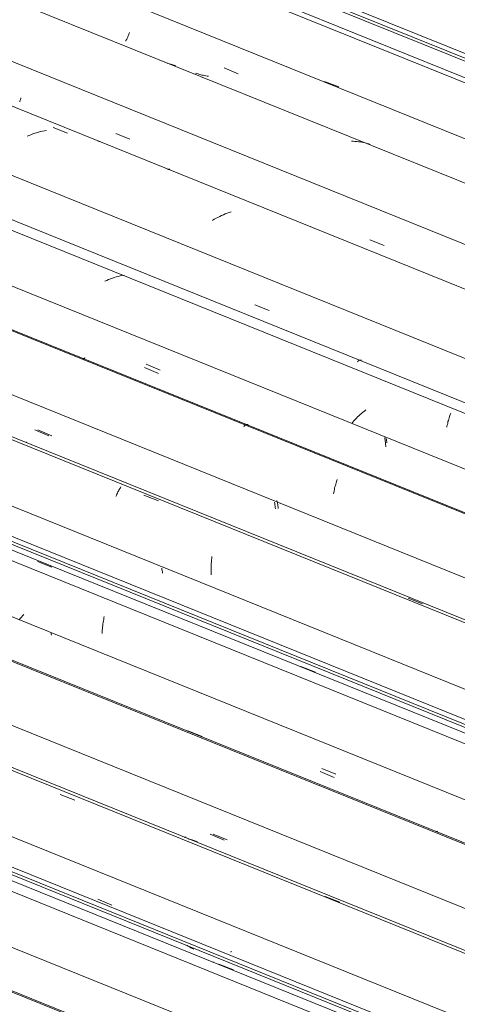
# Model space of a CAD drawing. Header units: metres. Extents: x -16.8 to 29.9, y -11.9 to 37.1.
# Tile 51 of 202: x 6.944 to 7.452, y -1.926 to -0.783. Entities that reach past the tile are written whole.
import ezdxf

# ---------------------------------------------------------------- set-up
doc = ezdxf.new("R2010")
doc.units = ezdxf.units.M
doc.layers.add('A-GLAZ-CWMG', color=7, linetype='Continuous', lineweight=5)

# ---------------------------------------------------------------- blocks, each defined once
blk = doc.blocks.new('FP_379-ISO_03')
at = {"layer": 'A-GLAZ-CWMG'}
blk.add_line((-13.3751, -1.9099), (-17.0044, -0.4432), dxfattribs=at)
at = {"layer": 'A-GLAZ-CWMG', "color": 9, "true_color": 0xc0c0c0}
blk.add_line((-16.1444, -0.8549), (-16.1279, -0.8612), dxfattribs=at)
blk = doc.blocks.new('FP_380-ISO_03')
at = {"layer": 'A-GLAZ-CWMG', "color": 9, "true_color": 0xc0c0c0}
for p, q in [((-16.3719, -0.801), (-16.3716, -0.8001)), ((-16.3716, -0.8001), (-16.3713, -0.7991)), ((-16.3713, -0.7991), (-16.371, -0.7982)), ((-16.3752, -0.808), (-16.3749, -0.8075)), ((-16.3749, -0.8075), (-16.3746, -0.8069)), ((-16.3746, -0.8069), (-16.3742, -0.8063)), ((-16.3742, -0.8063), (-16.3739, -0.8057)), ((-16.3739, -0.8057), (-16.3736, -0.805)), ((-16.3736, -0.805), (-16.3732, -0.8043)), ((-16.3732, -0.8043), (-16.3729, -0.8035)), ((-16.3729, -0.8035), (-16.3726, -0.8027)), ((-16.3726, -0.8027), (-16.3722, -0.8019)), ((-16.3722, -0.8019), (-16.3719, -0.801)), ((-16.2927, -0.8457), (-16.2942, -0.8452)), ((-16.2912, -0.8462), (-16.2927, -0.8457)), ((-16.261, -0.8393), (-16.2448, -0.8461)), ((-16.2897, -0.8467), (-16.2912, -0.8462)), ((-16.2882, -0.8471), (-16.2897, -0.8467)), ((-16.2867, -0.8475), (-16.2882, -0.8471)), ((-16.2852, -0.8478), (-16.2867, -0.8475)), ((-16.2837, -0.8481), (-16.2852, -0.8478)), ((-16.2821, -0.8484), (-16.2837, -0.8481)), ((-16.2806, -0.8486), (-16.2821, -0.8484)), ((-16.279, -0.8488), (-16.2806, -0.8486)), ((-16.0371, -0.949), (-16.0369, -0.9491))]:
    blk.add_line(p, q, dxfattribs=at)
blk = doc.blocks.new('FP_381-ISO_03')
at = {"layer": 'A-GLAZ-CWMG'}
blk.add_line((-13.4322, -2.0035), (-17.1256, -0.5108), dxfattribs=at)
at = {"layer": 'A-GLAZ-CWMG', "color": 9, "true_color": 0xc0c0c0}
for p, q in [((-16.3246, -0.8344), (-16.3266, -0.834)), ((-16.3227, -0.8349), (-16.3246, -0.8344)), ((-16.3207, -0.8355), (-16.3227, -0.8349)), ((-16.3188, -0.8361), (-16.3207, -0.8355)), ((-16.3169, -0.8368), (-16.3188, -0.8361)), ((-16.1112, -0.9244), (-16.1133, -0.9244)), ((-16.1092, -0.9245), (-16.1112, -0.9244)), ((-16.1071, -0.9247), (-16.1092, -0.9245)), ((-16.1051, -0.9249), (-16.1071, -0.9247)), ((-16.1031, -0.9251), (-16.1051, -0.9249)), ((-16.1011, -0.9255), (-16.1031, -0.9251)), ((-16.0991, -0.9259), (-16.1011, -0.9255)), ((-16.0971, -0.9263), (-16.0991, -0.9259)), ((-16.0951, -0.9268), (-16.0971, -0.9263)), ((-16.0932, -0.9274), (-16.0951, -0.9268)), ((-16.0913, -0.928), (-16.0932, -0.9274))]:
    blk.add_line(p, q, dxfattribs=at)
blk = doc.blocks.new('FP_382-ISO_03')
at = {"layer": 'A-GLAZ-CWMG', "color": 9, "true_color": 0xc0c0c0}
for p, q in [((-16.4983, -0.8786), (-16.498, -0.8778)), ((-16.498, -0.8778), (-16.4977, -0.8769)), ((-16.4977, -0.8769), (-16.4974, -0.876)), ((-16.4974, -0.876), (-16.4971, -0.8751)), ((-16.4971, -0.8751), (-16.4968, -0.8741)), ((-16.4062, -0.9244), (-16.4075, -0.9242)), ((-16.4047, -0.9246), (-16.4062, -0.9244)), ((-16.3868, -0.9152), (-16.3706, -0.922)), ((-16.0917, -1.0387), (-16.0754, -1.0455))]:
    blk.add_line(p, q, dxfattribs=at)
blk = doc.blocks.new('FP_383-ISO_03')
at = {"layer": 'A-GLAZ-CWMG'}
blk.add_line((-10.974, -3.12), (-17.2546, -0.5817), dxfattribs=at)
at = {"layer": 'A-GLAZ-CWMG', "color": 9, "true_color": 0xc0c0c0}
for p, q in [((-16.4786, -0.9144), (-16.4808, -0.9151)), ((-16.4763, -0.9137), (-16.4786, -0.9144)), ((-16.4741, -0.9131), (-16.4763, -0.9137)), ((-16.4718, -0.9126), (-16.4741, -0.9131)), ((-16.4696, -0.9121), (-16.4718, -0.9126)), ((-16.4673, -0.9117), (-16.4696, -0.9121)), ((-16.4596, -0.9085), (-16.4428, -0.9151)), ((-16.4874, -0.9177), (-16.4896, -0.9186)), ((-16.4852, -0.9168), (-16.4874, -0.9177)), ((-16.483, -0.9159), (-16.4852, -0.9168)), ((-16.4808, -0.9151), (-16.483, -0.9159)), ((-16.3262, -0.9573), (-16.3257, -0.9571)), ((-16.3257, -0.9571), (-16.3252, -0.957)), ((-16.3252, -0.957), (-16.3247, -0.9569)), ((-16.3247, -0.9569), (-16.3243, -0.9569)), ((-16.3243, -0.9569), (-16.3239, -0.957)), ((-16.2724, -1.015), (-16.2744, -1.0162)), ((-16.2703, -1.0138), (-16.2724, -1.015)), ((-16.2682, -1.0127), (-16.2703, -1.0138)), ((-16.2661, -1.0116), (-16.2682, -1.0127)), ((-16.264, -1.0106), (-16.2661, -1.0116)), ((-16.2618, -1.0096), (-16.264, -1.0106)), ((-16.2597, -1.0087), (-16.2618, -1.0096)), ((-16.2575, -1.0079), (-16.2597, -1.0087)), ((-16.2553, -1.007), (-16.2575, -1.0079)), ((-16.253, -1.0063), (-16.2553, -1.007))]:
    blk.add_line(p, q, dxfattribs=at)
blk = doc.blocks.new('FP_384-ISO_03')
at = {"layer": 'A-GLAZ-CWMG', "color": 9, "true_color": 0xc0c0c0}
blk.add_line((-16.2252, -1.1142), (-16.2089, -1.121), dxfattribs=at)
blk = doc.blocks.new('FP_385-ISO_03')
at = {"layer": 'A-GLAZ-CWMG'}
blk.add_line((-11.1082, -3.1975), (-17.3873, -0.6599), dxfattribs=at)
at = {"layer": 'A-GLAZ-CWMG', "color": 9, "true_color": 0xc0c0c0}
for p, q in [((-16.3972, -1.086), (-16.3993, -1.0869)), ((-16.395, -1.085), (-16.3972, -1.086)), ((-16.3928, -1.0842), (-16.395, -1.085)), ((-16.3906, -1.0833), (-16.3928, -1.0842)), ((-16.3884, -1.0826), (-16.3906, -1.0833)), ((-16.3862, -1.0819), (-16.3884, -1.0826)), ((-16.3839, -1.0813), (-16.3862, -1.0819)), ((-16.3816, -1.0807), (-16.3839, -1.0813)), ((-16.3794, -1.0802), (-16.3816, -1.0807)), ((-16.3771, -1.0797), (-16.3794, -1.0802)), ((-16.1065, -1.1803), (-16.1059, -1.1799)), ((-16.1059, -1.1799), (-16.1054, -1.1795)), ((-16.1054, -1.1795), (-16.105, -1.1792)), ((-16.105, -1.1792), (-16.1045, -1.1789)), ((-16.1045, -1.1789), (-16.104, -1.1787)), ((-16.104, -1.1787), (-16.1036, -1.1786)), ((-16.1036, -1.1786), (-16.1031, -1.1785)), ((-16.1031, -1.1785), (-16.1027, -1.1784)), ((-16.1027, -1.1784), (-16.1023, -1.1784)), ((-16.1023, -1.1784), (-16.1019, -1.1785)), ((-16.1019, -1.1785), (-16.1016, -1.1786)), ((-16.0003, -1.247), (-15.9999, -1.2455)), ((-15.9999, -1.2455), (-15.9994, -1.2441)), ((-15.9994, -1.2441), (-15.9989, -1.2428)), ((-15.9989, -1.2428), (-15.9985, -1.2415)), ((-15.9985, -1.2415), (-15.998, -1.2402)), ((-16.0026, -1.2564), (-16.0023, -1.2547)), ((-16.0023, -1.2547), (-16.0019, -1.2531)), ((-16.0019, -1.2531), (-16.0015, -1.2515)), ((-16.0015, -1.2515), (-16.0012, -1.2499)), ((-16.0012, -1.2499), (-16.0007, -1.2484)), ((-16.0007, -1.2484), (-16.0003, -1.247))]:
    blk.add_line(p, q, dxfattribs=at)
blk = doc.blocks.new('FP_386-ISO_03')
at = {"layer": 'A-GLAZ-CWMG', "color": 9, "true_color": 0xc0c0c0}
for p, q in [((-16.4248, -1.1765), (-16.4246, -1.1765)), ((-16.4246, -1.1765), (-16.4244, -1.1765)), ((-16.4244, -1.1765), (-16.4242, -1.1764)), ((-16.3533, -1.1872), (-16.3371, -1.194)), ((-16.0744, -1.2697), (-16.0746, -1.2684)), ((-16.0741, -1.2711), (-16.0744, -1.2697)), ((-16.0739, -1.2725), (-16.0741, -1.2711)), ((-16.0738, -1.2739), (-16.0739, -1.2725)), ((-16.0736, -1.2752), (-16.0738, -1.2739)), ((-16.0735, -1.2766), (-16.0736, -1.2752)), ((-16.0734, -1.2779), (-16.0735, -1.2766)), ((-16.0733, -1.2793), (-16.0734, -1.2779))]:
    blk.add_line(p, q, dxfattribs=at)
blk = doc.blocks.new('FP_387-ISO_03')
at = {"layer": 'A-GLAZ-CWMG'}
blk.add_line((-11.2383, -3.2726), (-17.5171, -0.735), dxfattribs=at)
at = {"layer": 'A-GLAZ-CWMG', "color": 9, "true_color": 0xc0c0c0}
for p, q in [((-16.2383, -1.2558), (-16.2378, -1.2553)), ((-16.2378, -1.2553), (-16.2373, -1.2548)), ((-16.2373, -1.2548), (-16.2368, -1.2544)), ((-16.2368, -1.2544), (-16.2363, -1.254)), ((-16.2363, -1.254), (-16.2358, -1.2537)), ((-16.2358, -1.2537), (-16.2353, -1.2535)), ((-16.2353, -1.2535), (-16.2349, -1.2533)), ((-16.2349, -1.2533), (-16.2344, -1.2532)), ((-16.2344, -1.2532), (-16.234, -1.2531)), ((-16.234, -1.2531), (-16.2336, -1.2531)), ((-16.2336, -1.2531), (-16.2332, -1.2531)), ((-16.1327, -1.3271), (-16.1323, -1.3256)), ((-16.1323, -1.3256), (-16.1319, -1.324)), ((-16.1319, -1.324), (-16.1315, -1.3225)), ((-16.1315, -1.3225), (-16.1311, -1.321)), ((-16.1311, -1.321), (-16.1306, -1.3196)), ((-16.1306, -1.3196), (-16.1301, -1.3183)), ((-16.1301, -1.3183), (-16.1297, -1.3169)), ((-16.134, -1.3338), (-16.1337, -1.3321)), ((-16.1337, -1.3321), (-16.1334, -1.3304)), ((-16.1334, -1.3304), (-16.133, -1.3288)), ((-16.133, -1.3288), (-16.1327, -1.3271))]:
    blk.add_line(p, q, dxfattribs=at)
blk = doc.blocks.new('FP_388-ISO_03')
at = {"layer": 'A-GLAZ-CWMG', "color": 9, "true_color": 0xc0c0c0}
for p, q in [((-16.4806, -1.2596), (-16.4644, -1.2664)), ((-16.2022, -1.3451), (-16.2025, -1.3436)), ((-16.202, -1.3466), (-16.2022, -1.3451)), ((-16.2018, -1.3481), (-16.202, -1.3466)), ((-16.2016, -1.3495), (-16.2018, -1.3481)), ((-16.2014, -1.351), (-16.2016, -1.3495))]:
    blk.add_line(p, q, dxfattribs=at)
blk = doc.blocks.new('FP_389-ISO_03')
at = {"layer": 'A-GLAZ-CWMG'}
blk.add_line((-11.376, -3.3449), (-17.6435, -0.8119), dxfattribs=at)
blk = doc.blocks.new('FP_391-ISO_03')
at = {"layer": 'A-GLAZ-CWMG'}
blk.add_line((-17.7396, -0.8943), (-11.4995, -3.4162), dxfattribs=at)
blk = doc.blocks.new('Rectangular Mullion - Telha Fibrocimento - Ondulada-1908998-ISO_03')
at = {"layer": 'A-GLAZ-CWMG', "true_color": 0xc0c0c0}
h = blk.add_hatch(dxfattribs=at)
h.set_pattern_fill('FP_48', color=9, style=0, pattern_type=2)
h.set_pattern_definition([(15.48, (-10.462, -3.312), (0.4651252, 0.2596002), [0.01991, -0.34206, 0.01991, -2.273]), (15.48, (-10.462, -3.312), (0.4651252, 0.2596002), [-0.38188, -0.34206, 0.01991, -0.70404, -1.207]), (15.48, (-10.462, -3.312), (0.4651252, 0.2596002), [-1.448, 0.01991, -0.34206, 0.01991, -0.8247]), (15.48, (-10.462, -3.312), (0.4651252, 0.2596002), [-1.83, -0.22141, 0.01991, -0.58338]), (120.895, (-10.287, -3.198), (-0.3332603, 0.2953726), [0.01868, -0.32101, 0.01868, -2.133]), (120.895, (-10.287, -3.198), (-0.3332603, 0.2953726), [-0.35838, -0.32101, 0.01868, -0.6607, -1.132]), (120.895, (-10.287, -3.198), (-0.3332603, 0.2953726), [-1.359, 0.01868, -0.32101, 0.01868, -0.77393]), (120.895, (-10.287, -3.198), (-0.3332603, 0.2953726), [-1.717, -0.20778, 0.01868, -0.54747]), (245.8, (-10.229, -2.92), (-0.1318568, -0.5549805), [0.0234, -0.40209, 0.0234, -2.671]), (245.8, (-10.229, -2.92), (-0.1318568, -0.5549805), [-0.4489, -0.40209, 0.0234, -0.82759, -1.418]), (245.8, (-10.229, -2.92), (-0.1318568, -0.5549805), [-1.702, 0.0234, -0.40209, 0.0234, -0.96942]), (245.8, (-10.229, -2.92), (-0.1318568, -0.5549805), [-2.151, -0.26026, 0.0234, -0.68576])])
h.paths.add_polyline_path([(-11.496, -3.4142), (-11.4908, -3.4107), (-17.747, -0.8822), (-17.7492, -0.887), (-11.5768, -3.3815)])
at = {"layer": 'A-GLAZ-CWMG'}
for p, q in [((-16.9648, -0.4531), (-13.369, -1.9064)), ((-17.0588, -0.486), (-13.4411, -1.948)), ((-17.1839, -0.5582), (-10.9282, -3.0864)), ((-17.3189, -0.6362), (-11.0633, -3.1644)), ((-17.5784, -0.786), (-11.3228, -3.3142)), ((-17.7492, -0.887), (-11.496, -3.4142)), ((-17.747, -0.8822), (-11.4902, -3.4109))]:
    blk.add_line(p, q, dxfattribs=at)
for name in ['FP_379-ISO_03', 'FP_381-ISO_03', 'FP_380-ISO_03', 'FP_383-ISO_03', 'FP_382-ISO_03', 'FP_385-ISO_03', 'FP_384-ISO_03', 'FP_386-ISO_03', 'FP_387-ISO_03', 'FP_388-ISO_03', 'FP_389-ISO_03', 'FP_391-ISO_03']:
    blk.add_blockref(name, (0, 0), dxfattribs=at)
blk = doc.blocks.new('FP_393-ISO_03')
at = {"layer": 'A-GLAZ-CWMG'}
blk.add_line((-11.1281, -3.2018), (-17.3954, -0.6689), dxfattribs=at)
at = {"layer": 'A-GLAZ-CWMG', "color": 9, "true_color": 0xc0c0c0}
for p, q in [((-16.1075, -1.246), (-16.1089, -1.2475)), ((-16.106, -1.2445), (-16.1075, -1.246)), ((-16.1045, -1.2431), (-16.106, -1.2445)), ((-16.103, -1.2417), (-16.1045, -1.2431)), ((-16.1014, -1.2403), (-16.103, -1.2417)), ((-16.0998, -1.2389), (-16.1014, -1.2403)), ((-16.0982, -1.2376), (-16.0998, -1.2389)), ((-16.0965, -1.2363), (-16.0982, -1.2376)), ((-16.1116, -1.2505), (-16.1129, -1.252)), ((-16.1103, -1.249), (-16.1116, -1.2505)), ((-16.1089, -1.2475), (-16.1103, -1.249))]:
    blk.add_line(p, q, dxfattribs=at)
blk = doc.blocks.new('FP_394-ISO_03')
at = {"layer": 'A-GLAZ-CWMG', "color": 9, "true_color": 0xc0c0c0}
for p, q in [((-16.424, -1.1765), (-16.4238, -1.1765)), ((-16.4238, -1.1765), (-16.4236, -1.1765)), ((-16.4236, -1.1765), (-16.4233, -1.1764)), ((-16.4233, -1.1764), (-16.4231, -1.1763)), ((-16.4231, -1.1763), (-16.4228, -1.1762)), ((-16.4228, -1.1762), (-16.4225, -1.176)), ((-16.4225, -1.176), (-16.4222, -1.1758)), ((-16.3513, -1.1833), (-16.3351, -1.1902)), ((-16.0726, -1.2707), (-16.0728, -1.2693)), ((-16.0725, -1.272), (-16.0726, -1.2707)), ((-16.0723, -1.2734), (-16.0725, -1.272)), ((-16.0722, -1.2747), (-16.0723, -1.2734))]:
    blk.add_line(p, q, dxfattribs=at)
blk = doc.blocks.new('FP_395-ISO_03')
at = {"layer": 'A-GLAZ-CWMG'}
blk.add_line((-11.2396, -3.2734), (-17.5166, -0.7366), dxfattribs=at)
blk = doc.blocks.new('FP_396-ISO_03')
at = {"layer": 'A-GLAZ-CWMG', "color": 9, "true_color": 0xc0c0c0}
for p, q in [((-16.4773, -1.2594), (-16.461, -1.2663)), ((-16.1994, -1.3432), (-16.1997, -1.3416)), ((-16.1991, -1.3447), (-16.1994, -1.3432)), ((-16.1988, -1.3462), (-16.1991, -1.3447)), ((-16.1986, -1.3477), (-16.1988, -1.3462)), ((-16.1984, -1.3492), (-16.1986, -1.3477)), ((-16.1983, -1.3507), (-16.1984, -1.3492))]:
    blk.add_line(p, q, dxfattribs=at)
blk = doc.blocks.new('FP_397-ISO_03')
at = {"layer": 'A-GLAZ-CWMG'}
blk.add_line((-11.3651, -3.3458), (-17.6457, -0.8075), dxfattribs=at)
at = {"layer": 'A-GLAZ-CWMG', "color": 9, "true_color": 0xc0c0c0}
for p, q in [((-16.4905, -1.2736), (-16.4901, -1.2737)), ((-16.3813, -1.3266), (-16.3807, -1.3258)), ((-16.3865, -1.3367), (-16.3859, -1.3354)), ((-16.3859, -1.3354), (-16.3854, -1.3341)), ((-16.3854, -1.3341), (-16.3848, -1.3328)), ((-16.3848, -1.3328), (-16.3842, -1.3316)), ((-16.3842, -1.3316), (-16.3836, -1.3305)), ((-16.3836, -1.3305), (-16.3831, -1.3295)), ((-16.3831, -1.3295), (-16.3825, -1.3284)), ((-16.3825, -1.3284), (-16.3819, -1.3275)), ((-16.3819, -1.3275), (-16.3813, -1.3266)), ((-16.3541, -1.3353), (-16.3373, -1.3418)), ((-16.2761, -1.419), (-16.276, -1.4169)), ((-16.276, -1.4169), (-16.2759, -1.4148)), ((-16.2759, -1.4148), (-16.2758, -1.4127)), ((-16.2758, -1.4127), (-16.2756, -1.4106)), ((-16.2756, -1.4106), (-16.2754, -1.4086)), ((-16.2754, -1.4086), (-16.2752, -1.4066)), ((-16.2761, -1.4212), (-16.2761, -1.419)), ((-16.2761, -1.4234), (-16.2761, -1.4212)), ((-16.276, -1.4256), (-16.2761, -1.4234)), ((-16.2759, -1.4278), (-16.276, -1.4256)), ((-16.0475, -1.4548), (-16.0307, -1.4614))]:
    blk.add_line(p, q, dxfattribs=at)
blk = doc.blocks.new('FP_398-ISO_03')
at = {"layer": 'A-GLAZ-CWMG', "color": 9, "true_color": 0xc0c0c0}
for p, q in [((-16.3331, -1.4214), (-16.3333, -1.42)), ((-16.3328, -1.4229), (-16.3331, -1.4214)), ((-16.3326, -1.4244), (-16.3328, -1.4229)), ((-16.3324, -1.4258), (-16.3326, -1.4244))]:
    blk.add_line(p, q, dxfattribs=at)
blk = doc.blocks.new('FP_399-ISO_03')
at = {"layer": 'A-GLAZ-CWMG'}
blk.add_line((-11.4993, -3.4233), (-17.7783, -0.8856), dxfattribs=at)
at = {"layer": 'A-GLAZ-CWMG', "color": 9, "true_color": 0xc0c0c0}
for p, q in [((-16.4777, -1.4124), (-16.4609, -1.419)), ((-16.4019, -1.4865), (-16.4017, -1.4847)), ((-16.4017, -1.4847), (-16.4014, -1.483)), ((-16.4014, -1.483), (-16.4011, -1.4812)), ((-16.4011, -1.4812), (-16.4008, -1.4795)), ((-16.4008, -1.4795), (-16.4005, -1.4778)), ((-16.4005, -1.4778), (-16.4002, -1.4762)), ((-16.4026, -1.4959), (-16.4025, -1.494)), ((-16.4025, -1.494), (-16.4024, -1.4921)), ((-16.4024, -1.4921), (-16.4022, -1.4902)), ((-16.4022, -1.4902), (-16.4021, -1.4884)), ((-16.4021, -1.4884), (-16.4019, -1.4865)), ((-16.1718, -1.5341), (-16.155, -1.5409))]:
    blk.add_line(p, q, dxfattribs=at)
blk = doc.blocks.new('FP_400-ISO_03')
at = {"layer": 'A-GLAZ-CWMG', "color": 9, "true_color": 0xc0c0c0}
for p, q in [((-16.4617, -1.4968), (-16.4619, -1.4956)), ((-16.4615, -1.4979), (-16.4617, -1.4968)), ((-16.1496, -1.6561), (-16.1334, -1.663)), ((-16.0152, -1.7258), (-16.015, -1.7259))]:
    blk.add_line(p, q, dxfattribs=at)
blk = doc.blocks.new('FP_401-ISO_03')
at = {"layer": 'A-GLAZ-CWMG'}
blk.add_line((-11.6293, -3.4983), (-17.9081, -0.9608), dxfattribs=at)
at = {"layer": 'A-GLAZ-CWMG', "color": 9, "true_color": 0xc0c0c0}
blk.add_line((-16.3033, -1.6088), (-16.2865, -1.6155), dxfattribs=at)
blk = doc.blocks.new('FP_402-ISO_03')
at = {"layer": 'A-GLAZ-CWMG', "color": 9, "true_color": 0xc0c0c0}
blk.add_line((-16.277, -1.7289), (-16.2608, -1.7357), dxfattribs=at)
blk = doc.blocks.new('FP_403-ISO_03')
at = {"layer": 'A-GLAZ-CWMG'}
blk.add_line((-11.767, -3.5707), (-18.0346, -1.0377), dxfattribs=at)
blk = doc.blocks.new('FP_404-ISO_03')
at = {"layer": 'A-GLAZ-CWMG', "color": 9, "true_color": 0xc0c0c0}
for p, q in [((-16.2536, -1.8655), (-16.2534, -1.8655)), ((-16.2534, -1.8655), (-16.2532, -1.8655)), ((-16.2532, -1.8655), (-16.2529, -1.8654)), ((-16.2529, -1.8654), (-16.2527, -1.8653)), ((-16.2527, -1.8653), (-16.2524, -1.8652))]:
    blk.add_line(p, q, dxfattribs=at)
blk = doc.blocks.new('FP_405-ISO_03')
at = {"layer": 'A-GLAZ-CWMG'}
blk.add_line((-18.1307, -1.12), (-11.8905, -3.642), dxfattribs=at)
at = {"layer": 'A-GLAZ-CWMG', "color": 9, "true_color": 0xc0c0c0}
for p, q in [((-16.3029, -1.8589), (-16.3045, -1.8579)), ((-16.3012, -1.8598), (-16.3029, -1.8589)), ((-16.2996, -1.8607), (-16.3012, -1.8598)), ((-16.2979, -1.8615), (-16.2996, -1.8607)), ((-16.2962, -1.8623), (-16.2979, -1.8615))]:
    blk.add_line(p, q, dxfattribs=at)
blk = doc.blocks.new('Rectangular Mullion - Telha Fibrocimento - Ondulada-V392-ISO_03')
at = {"layer": 'A-GLAZ-CWMG', "true_color": 0xc0c0c0}
h = blk.add_hatch(dxfattribs=at)
h.set_pattern_fill('FP_49', color=9, style=0, pattern_type=2)
h.set_pattern_definition([(15.48, (-10.688, -3.186), (0.4651252, 0.2596002), [0.01991, -0.34206, 0.01991, -2.273]), (15.48, (-10.688, -3.186), (0.4651252, 0.2596002), [-0.38188, -0.34206, 0.01991, -0.70404, -1.207]), (15.48, (-10.688, -3.186), (0.4651252, 0.2596002), [-1.448, 0.01991, -0.34206, 0.01991, -0.8247]), (15.48, (-10.688, -3.186), (0.4651252, 0.2596002), [-1.83, -0.22141, 0.01991, -0.58338]), (120.895, (-10.514, -3.072), (-0.3332603, 0.2953726), [0.01868, -0.32101, 0.01868, -2.133]), (120.895, (-10.514, -3.072), (-0.3332603, 0.2953726), [-0.35838, -0.32101, 0.01868, -0.6607, -1.132]), (120.895, (-10.514, -3.072), (-0.3332603, 0.2953726), [-1.359, 0.01868, -0.32101, 0.01868, -0.77393]), (120.895, (-10.514, -3.072), (-0.3332603, 0.2953726), [-1.717, -0.20778, 0.01868, -0.54747]), (245.8, (-10.455, -2.794), (-0.1318568, -0.5549805), [0.0234, -0.40209, 0.0234, -2.671]), (245.8, (-10.455, -2.794), (-0.1318568, -0.5549805), [-0.4489, -0.40209, 0.0234, -0.82759, -1.418]), (245.8, (-10.455, -2.794), (-0.1318568, -0.5549805), [-1.702, 0.0234, -0.40209, 0.0234, -0.96942]), (245.8, (-10.455, -2.794), (-0.1318568, -0.5549805), [-2.151, -0.26026, 0.0234, -0.68576])])
h.paths.add_polyline_path([(-11.887, -3.6399), (-11.8818, -3.6364), (-18.138, -1.108), (-18.1403, -1.1127), (-11.9773, -3.6034)])
at = {"layer": 'A-GLAZ-CWMG'}
for p, q in [((-17.4498, -0.7117), (-11.1942, -3.2399)), ((-17.71, -0.862), (-11.4543, -3.3901)), ((-17.9695, -1.0118), (-11.7138, -3.54)), ((-18.138, -1.108), (-11.8813, -3.6366)), ((-18.1403, -1.1127), (-11.887, -3.6399))]:
    blk.add_line(p, q, dxfattribs=at)
for name in ['FP_393-ISO_03', 'FP_394-ISO_03', 'FP_395-ISO_03', 'FP_397-ISO_03', 'FP_396-ISO_03', 'FP_398-ISO_03', 'FP_399-ISO_03', 'FP_400-ISO_03', 'FP_401-ISO_03', 'FP_403-ISO_03', 'FP_402-ISO_03', 'FP_405-ISO_03', 'FP_404-ISO_03']:
    blk.add_blockref(name, (0, 0), dxfattribs=at)
blk = doc.blocks.new('FP_407-ISO_03')
at = {"layer": 'A-GLAZ-CWMG'}
blk.add_line((-11.5191, -3.4276), (-17.7864, -0.8947), dxfattribs=at)
at = {"layer": 'A-GLAZ-CWMG', "color": 9, "true_color": 0xc0c0c0}
for p, q in [((-16.4935, -1.4738), (-16.4949, -1.4753)), ((-16.4977, -1.4784), (-16.499, -1.4799)), ((-16.4963, -1.4769), (-16.4977, -1.4784)), ((-16.4949, -1.4753), (-16.4963, -1.4769))]:
    blk.add_line(p, q, dxfattribs=at)
blk = doc.blocks.new('FP_408-ISO_03')
at = {"layer": 'A-GLAZ-CWMG', "color": 9, "true_color": 0xc0c0c0}
for p, q in [((-16.1475, -1.6525), (-16.1314, -1.6594)), ((-16.0146, -1.7257), (-16.0144, -1.7258)), ((-16.0144, -1.7258), (-16.0141, -1.7258)), ((-16.0141, -1.7258), (-16.0139, -1.7258)), ((-16.0139, -1.7258), (-16.0136, -1.7257)), ((-16.0136, -1.7257), (-16.0134, -1.7256))]:
    blk.add_line(p, q, dxfattribs=at)
blk = doc.blocks.new('FP_409-ISO_03')
at = {"layer": 'A-GLAZ-CWMG'}
blk.add_line((-11.6307, -3.4991), (-17.9076, -0.9623), dxfattribs=at)
blk = doc.blocks.new('FP_410-ISO_03')
at = {"layer": 'A-GLAZ-CWMG', "color": 9, "true_color": 0xc0c0c0}
blk.add_line((-16.2737, -1.7288), (-16.2575, -1.7356), dxfattribs=at)
blk = doc.blocks.new('FP_411-ISO_03')
at = {"layer": 'A-GLAZ-CWMG'}
blk.add_line((-11.7561, -3.5715), (-18.0367, -1.0333), dxfattribs=at)
at = {"layer": 'A-GLAZ-CWMG', "color": 9, "true_color": 0xc0c0c0}
for p, q in [((-16.4513, -1.683), (-16.4344, -1.6894)), ((-16.3072, -1.7326), (-16.3067, -1.7324)), ((-16.3067, -1.7324), (-16.3062, -1.7323)), ((-16.3062, -1.7323), (-16.3058, -1.7322)), ((-16.3058, -1.7322), (-16.3054, -1.7322)), ((-16.3054, -1.7322), (-16.305, -1.7323)), ((-16.3003, -1.7351), (-16.3025, -1.7346)), ((-16.2982, -1.7356), (-16.3003, -1.7351)), ((-16.296, -1.7362), (-16.2982, -1.7356)), ((-16.2939, -1.7369), (-16.296, -1.7362)), ((-16.2918, -1.7376), (-16.2939, -1.7369)), ((-16.1437, -1.8012), (-16.1268, -1.8078))]:
    blk.add_line(p, q, dxfattribs=at)
blk = doc.blocks.new('FP_412-ISO_03')
at = {"layer": 'A-GLAZ-CWMG', "color": 9, "true_color": 0xc0c0c0}
for p, q in [((-16.4075, -1.8045), (-16.3913, -1.8113)), ((-16.2741, -1.8777), (-16.2739, -1.8777)), ((-16.2739, -1.8777), (-16.2736, -1.8777)), ((-16.2736, -1.8777), (-16.2734, -1.8776)), ((-16.2734, -1.8776), (-16.2731, -1.8775))]:
    blk.add_line(p, q, dxfattribs=at)
blk = doc.blocks.new('FP_413-ISO_03')
at = {"layer": 'A-GLAZ-CWMG'}
blk.add_line((-11.8903, -3.649), (-18.1694, -1.1114), dxfattribs=at)
at = {"layer": 'A-GLAZ-CWMG', "color": 9, "true_color": 0xc0c0c0}
blk.add_line((-16.2671, -1.8798), (-16.2502, -1.8865), dxfattribs=at)
blk = doc.blocks.new('FP_415-ISO_03')
at = {"layer": 'A-GLAZ-CWMG'}
blk.add_line((-12.0203, -3.7241), (-18.2868, -1.1915), dxfattribs=at)
blk = doc.blocks.new('Rectangular Mullion - Telha Fibrocimento - Ondulada-V406-ISO_03')
at = {"layer": 'A-GLAZ-CWMG'}
for p, q in [((-17.8408, -0.9375), (-11.5852, -3.4657)), ((-18.101, -1.0877), (-11.8453, -3.6159))]:
    blk.add_line(p, q, dxfattribs=at)
for name in ['FP_407-ISO_03', 'FP_409-ISO_03', 'FP_408-ISO_03', 'FP_411-ISO_03', 'FP_410-ISO_03', 'FP_413-ISO_03', 'FP_412-ISO_03', 'FP_415-ISO_03']:
    blk.add_blockref(name, (0, 0), dxfattribs=at)
blk = doc.blocks.new('FP_421-ISO_03')
at = {"layer": 'A-GLAZ-CWMG'}
blk.add_line((-11.9102, -3.6533), (-18.1775, -1.1204), dxfattribs=at)
blk = doc.blocks.new('FP_423-ISO_03')
at = {"layer": 'A-GLAZ-CWMG'}
blk.add_line((-12.0217, -3.7249), (-18.279, -1.1961), dxfattribs=at)
blk = doc.blocks.new('Rectangular Mullion - Telha Fibrocimento - Ondulada-V420-ISO_03')
at = {"layer": 'A-GLAZ-CWMG'}
blk.add_line((-18.2318, -1.1633), (-11.9762, -3.6915), dxfattribs=at)
for name in ['FP_421-ISO_03', 'FP_423-ISO_03']:
    blk.add_blockref(name, (0, 0), dxfattribs=at)
blk = doc.blocks.new('FP_516-ISO_03')
at = {"layer": 'A-GLAZ-CWMG'}
blk.add_line((-16.5067, -0.6192), (-13.3495, -1.8951), dxfattribs=at)
blk = doc.blocks.new('Rectangular Mullion - Telha Fibrocimento - Ondulada-1908999-ISO_03')
at = {"layer": 'A-GLAZ-CWMG', "true_color": 0xc0c0c0}
h = blk.add_hatch(dxfattribs=at)
h.set_pattern_fill('FP_57', color=9, style=0, pattern_type=2)
h.set_pattern_definition([(15.48, (-10.007, -3.566), (0.4651252, 0.2596002), [0.01991, -0.34206, 0.01991, -2.273]), (15.48, (-10.007, -3.566), (0.4651252, 0.2596002), [-0.38188, -0.34206, 0.01991, -0.70404, -1.207]), (15.48, (-10.007, -3.566), (0.4651252, 0.2596002), [-1.448, 0.01991, -0.34206, 0.01991, -0.8247]), (15.48, (-10.007, -3.566), (0.4651252, 0.2596002), [-1.83, -0.22141, 0.01991, -0.58338]), (120.895, (-9.832, -3.452), (-0.3332603, 0.2953726), [0.01868, -0.32101, 0.01868, -2.133]), (120.895, (-9.832, -3.452), (-0.3332603, 0.2953726), [-0.35838, -0.32101, 0.01868, -0.6607, -1.132]), (120.895, (-9.832, -3.452), (-0.3332603, 0.2953726), [-1.359, 0.01868, -0.32101, 0.01868, -0.77393]), (120.895, (-9.832, -3.452), (-0.3332603, 0.2953726), [-1.717, -0.20778, 0.01868, -0.54747]), (245.8, (-9.774, -3.174), (-0.1318568, -0.5549805), [0.0234, -0.40209, 0.0234, -2.671]), (245.8, (-9.774, -3.174), (-0.1318568, -0.5549805), [-0.4489, -0.40209, 0.0234, -0.82759, -1.418]), (245.8, (-9.774, -3.174), (-0.1318568, -0.5549805), [-1.702, 0.0234, -0.40209, 0.0234, -0.96942]), (245.8, (-9.774, -3.174), (-0.1318568, -0.5549805), [-2.151, -0.26026, 0.0234, -0.68576])])
h.paths.add_polyline_path([(-13.346, -1.8931), (-13.3403, -1.8898), (-16.5141, -0.6072), (-16.5163, -0.6119), (-13.3669, -1.8847)])
at = {"layer": 'A-GLAZ-CWMG'}
for p, q in [((-16.5163, -0.6119), (-13.346, -1.8931)), ((-16.5141, -0.6072), (-13.3403, -1.8898))]:
    blk.add_line(p, q, dxfattribs=at)
blk.add_blockref('FP_516-ISO_03', (0, 0), dxfattribs=at)

msp = doc.modelspace()

# ---------------------------------------------------------------- block references
at = {"layer": 'A-GLAZ-CWMG'}
for name in ['Rectangular Mullion - Telha Fibrocimento - Ondulada-1908999-ISO_03', 'Rectangular Mullion - Telha Fibrocimento - Ondulada-1908998-ISO_03', 'Rectangular Mullion - Telha Fibrocimento - Ondulada-V392-ISO_03', 'Rectangular Mullion - Telha Fibrocimento - Ondulada-V406-ISO_03', 'Rectangular Mullion - Telha Fibrocimento - Ondulada-V420-ISO_03']:
    msp.add_blockref(name, (23.4419, 0), dxfattribs=at)

doc.saveas('drawing.dxf')
